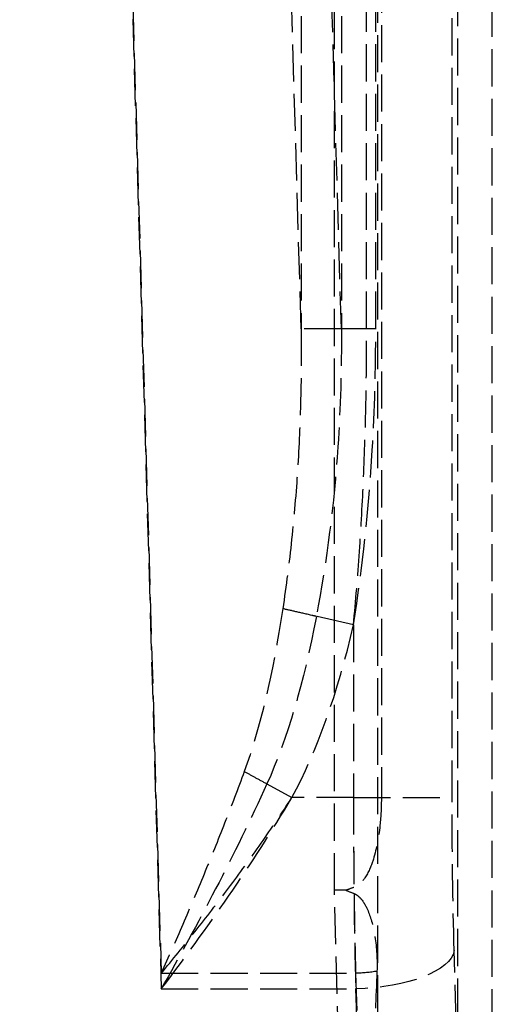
# Model space of a CAD drawing. Header units: millimetres. Extents: x 0 to 512, y -16 to 500.
# Tile 18 of 22: x 464 to 483, y 7 to 47. Entities that reach past the tile are written whole.
import ezdxf

# ---------------------------------------------------------------- set-up
doc = ezdxf.new("R2010")
doc.units = ezdxf.units.MM
doc.header["$LTSCALE"] = 10
doc.linetypes.add('ALLCAD_Strich', pattern=[0.2, 0.15, -0.05])
doc.layers.add('BESCH_KONT_sich_schn_grun_2d', color=10, linetype='Continuous')

msp = doc.modelspace()

# ---------------------------------------------------------------- linework, layer by layer
at = {"layer": 'BESCH_KONT_sich_schn_grun_2d', "linetype": 'ALLCAD_Strich'}
for p, q in [((483.5, 0), (483.5, 500)), ((478.859, 490.073), (478.859, 3.736)), ((482.101, 2.438), (482.101, 484.768)), ((477.114, 11.504), (477.114, 222.381)), ((479.011, 218.481), (479.011, 15.254)), ((481.872, 15.254), (481.872, 218.481)), ((475.767, 212.84), (475.767, 34.204)), ((477.393, 212.84), (477.393, 34.204)), ((478.416, 34.204), (478.416, 212.84)), ((478.783, 34.204), (478.783, 212.84)), ((475.767, 34.204), (470.733, 205.743)), ((477.393, 34.204), (472.359, 205.743)), ((464.379, 203.278), (470.105, 8.145)), ((464.379, 202.647), (470.105, 7.515)), ((477.393, 34.204), (475.767, 34.204)), ((478.783, 34.204), (477.393, 34.204)), ((477.882, 22.227), (476.381, 22.573)), ((477.882, 22.227), (477.882, 15.254)), ((474.381, 15.805), (475.393, 15.254)), ((477.882, 15.254), (475.393, 15.254)), ((477.882, 15.254), (481.872, 15.254)), ((477.571, 11.504), (477.114, 11.504)), ((477.281, 5.321), (477.114, 11.504)), ((482.044, 6.184), (481.959, 9.063)), ((470.105, 8.145), (477.969, 8.145)), ((477.969, 8.145), (478.054, 5.267)), ((470.105, 7.515), (477.969, 7.515)), ((477.969, 7.515), (478.054, 4.637))]:
    msp.add_line(p, q, dxfattribs=at)
at = {"layer": 'BESCH_KONT_sich_schn_grun_2d', "linetype": 'ALLCAD_Strich', "extrusion": (0, 0, -1)}
for centre, major_axis, ratio, start_param, end_param in [((469.355, 36.189), (0.704, -23.995), 0.265352, -0.975472, -0.586274), ((469.355, 36.189), (0.723, -24.626), 0.324723, -0.975472, -0.586274), ((482.991, 15.254), (0, 16), 0.069927, -1.968165, -1.570796), ((220.4, 15.254), (262.703, 0), 0.069927, 0.199284, 0.205588), ((199.532, 15.254), (281.89, -6.686), 0.060698, -0.166936, -0.159534), ((477.969, 9.063), (3.998, 0.117), 0.386852, 0.075718, 1.582149), ((477.969, 9.063), (-2.369, -0.07), 0.386852, -1.932599, -1.559444), ((475.894, 79.769), (2.14, -78.979), 0.029913, -0.43671, -0.339553)]:
    msp.add_ellipse(centre, major_axis=major_axis, ratio=ratio, start_param=start_param, end_param=end_param, dxfattribs=at)
at = {"layer": 'BESCH_KONT_sich_schn_grun_2d', "linetype": 'ALLCAD_Strich'}
for centre, major_axis, ratio, start_param, end_param in [((469.355, 36.189), (0.743, -25.322), 0.386852, 0.586274, 0.975472), ((479.001, 15.254), (0, -18.37), 0.060905, -1.570796, -1.371513), ((479.001, 15.254), (0, -20), 0.055941, -1.570796, -1.173428), ((479.001, 15.254), (0, -18.37), 0.060905, -1.357806, -1.173428)]:
    msp.add_ellipse(centre, major_axis=major_axis, ratio=ratio, start_param=start_param, end_param=end_param, dxfattribs=at)
for points, knots in [([(475.767, 34.204), (475.776, 33.253), (475.769, 32.304), (475.722, 30.408), (475.681, 29.462), (475.621, 28.517), (475.56, 27.572), (475.481, 26.629), (475.281, 24.75), (475.16, 23.814), (475.021, 22.887)], [7.365518, 7.365518, 7.365518, 7.365518, 7.667491, 7.667491, 7.969464, 7.969464, 7.969464, 8.271437, 8.271437, 8.57341, 8.57341, 8.57341, 8.57341]), ([(477.393, 34.204), (477.401, 32.61), (477.357, 31.02), (477.099, 27.131), (476.808, 24.829), (476.381, 22.573)], [7.365518, 7.365518, 7.365518, 7.365518, 7.85853, 7.85853, 8.57341, 8.57341, 8.57341, 8.57341]), ([(477.882, 22.227), (477.974, 23.208), (478.056, 24.199), (478.192, 26.19), (478.248, 27.189), (478.291, 28.19), (478.334, 29.191), (478.366, 30.192), (478.406, 32.197), (478.416, 33.2), (478.416, 34.204)], [-8.57341, -8.57341, -8.57341, -8.57341, -8.271437, -8.271437, -7.969464, -7.969464, -7.969464, -7.667491, -7.667491, -7.365518, -7.365518, -7.365518, -7.365518]), ([(477.882, 22.227), (478.252, 24.549), (478.507, 26.923), (478.74, 30.928), (478.783, 32.565), (478.783, 34.204)], [-8.57341, -8.57341, -8.57341, -8.57341, -7.85853, -7.85853, -7.365518, -7.365518, -7.365518, -7.365518]), ([(476.381, 22.573), (476.333, 22.584), (476.034, 22.654), (475.528, 22.77), (475.169, 22.853), (475.021, 22.887)], [-0.546553, -0.546553, -0.546553, -0.546553, -0.5, -0.25, 0, 0, 0, 0]), ([(473.464, 16.304), (473.209, 15.607), (472.944, 14.91), (472.399, 13.525), (472.12, 12.835), (471.836, 12.152), (471.552, 11.469), (471.264, 10.791), (470.686, 9.454), (470.395, 8.794), (470.105, 8.145)], [0, 0, 0, 0, 0.252523, 0.252523, 0.505046, 0.505046, 0.505046, 0.757569, 0.757569, 1.010092, 1.010092, 1.010092, 1.010092]), ([(473.464, 16.304), (473.598, 16.231), (473.886, 16.074), (474.208, 15.899), (474.376, 15.807), (474.381, 15.805)], [0, 0, 0, 0, 0.25, 0.5, 0.5068447, 0.5068447, 0.5068447, 0.5068447]), ([(474.381, 15.805), (473.731, 14.371), (473.03, 12.949), (471.585, 10.171), (470.842, 8.815), (470.105, 7.515)], [0, 0, 0, 0, 0.505046, 0.505046, 1.010092, 1.010092, 1.010092, 1.010092]), ([(470.105, 8.145), (470.561, 8.695), (471.018, 9.259), (471.929, 10.409), (472.382, 10.995), (472.829, 11.59), (473.275, 12.186), (473.715, 12.79), (474.573, 14.013), (474.991, 14.631), (475.393, 15.254)], [-1.010092, -1.010092, -1.010092, -1.010092, -0.757569, -0.757569, -0.505046, -0.505046, -0.505046, -0.252523, -0.252523, 0, 0, 0, 0]), ([(470.105, 7.515), (471.016, 8.712), (471.936, 9.969), (473.722, 12.562), (474.589, 13.898), (475.393, 15.254)], [-1.010092, -1.010092, -1.010092, -1.010092, -0.505046, -0.505046, 0, 0, 0, 0]), ([(479.011, 15.254), (479.011, 14.883), (478.993, 14.503), (478.898, 13.595), (478.801, 13.098), (478.597, 12.488), (478.493, 12.223), (478.275, 11.9), (478.193, 11.803), (478.04, 11.681), (477.975, 11.642), (477.904, 11.618)], [-0.4251674, -0.4251674, -0.4251674, -0.4251674, -0.3087785, -0.3087785, -0.1392243, -0.1392243, -0.058729, -0.058729, -0.0225877, -0.0225877, 0, 0, 0, 0]), ([(477.907, 11.371), (477.959, 11.35), (478.008, 11.32), (478.101, 11.248), (478.145, 11.203), (478.317, 11.002), (478.412, 10.808), (478.594, 10.377), (478.688, 10.023), (478.823, 9.176), (478.85, 8.69), (478.833, 8.23)], [-0.3744054, -0.3744054, -0.3744054, -0.3744054, -0.3574209, -0.3574209, -0.3383603, -0.3383603, -0.275518, -0.275518, -0.1482017, -0.1482017, 0, 0, 0, 0])]:
    msp.add_open_spline(points, degree=3, knots=knots, dxfattribs=at)

doc.saveas('drawing.dxf')
